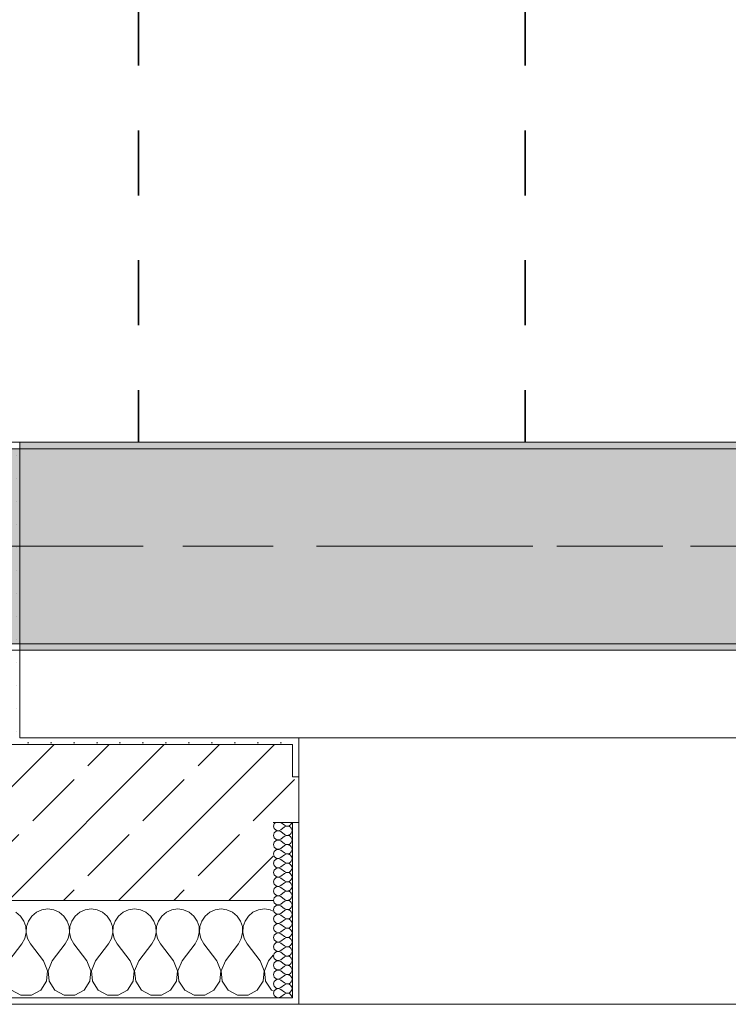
# Model space of a CAD drawing. Header units: metres. Extents: x -3.6 to 84.5, y -11 to 16.8.
# Tile 61 of 229: x 18.7 to 19.8, y -0.2 to 1.4. Entities that reach past the tile are written whole.
import ezdxf

# ---------------------------------------------------------------- set-up
doc = ezdxf.new("R2010")
doc.units = ezdxf.units.M
doc.header["$MEASUREMENT"] = 0
doc.linetypes.add('Achse', pattern=[0.2, 0.1, -0.05, 0, -0.05])
doc.linetypes.add('Strichlinie doppelt', pattern=[0.546806, 0.264583, -0.105833, 0.070556, -0.105833])
for name, color, linetype in [('155 - Bemaßung_ Beschriftung.Ausbau - Deckenelemente', 7, 'Continuous'), ('451 - Universal.Achsen Raster', 7, 'Continuous'), ('604 - Struktur.Wand Aussen', 7, 'Continuous'), ('607 - Struktur.Stütze', 7, 'Continuous'), ('608 - Struktur.Träger', 7, 'Continuous')]:
    doc.layers.add(name, color=color, linetype=linetype)
pattern_1 = [(45, (0, 0), (-0.01767767, 0.01767767), [0, -0.025])]
pattern_2 = [(0, (0, 0), (0, 0.08660254), [0, -0.05]), (0, (0.025, 0.0433), (0, 0.08660254), [0, -0.05])]
pattern_3 = [(45, (0, 0), (-0.08485281, 0.08485281), []), (45, (-0.04243, 0.04243), (-0.08485281, 0.08485281), [0.09, -0.03])]

# ---------------------------------------------------------------- blocks, each defined once
blk = doc.blocks.new('*X70')
at = {"layer": '604 - Struktur.Wand Aussen', "color": 7, "linetype": 'Continuous', "lineweight": 5}
for p, q in [((18.6913, -0.0192), (18.6842, -0.0133)), ((18.7158, -0.0133), (18.7087, -0.0192)), ((18.7242, -0.0096), (18.7158, -0.0133)), ((18.7333, -0.0083), (18.7242, -0.0096)), ((18.7424, -0.0096), (18.7333, -0.0083)), ((18.7509, -0.0133), (18.7424, -0.0096)), ((18.7579, -0.0192), (18.7509, -0.0133)), ((18.7825, -0.0133), (18.7754, -0.0192)), ((18.7909, -0.0096), (18.7825, -0.0133)), ((18.8, -0.0083), (18.7909, -0.0096)), ((18.8091, -0.0096), (18.8, -0.0083)), ((18.8175, -0.0133), (18.8091, -0.0096)), ((18.8246, -0.0192), (18.8175, -0.0133)), ((18.8491, -0.0133), (18.8421, -0.0192)), ((18.8576, -0.0096), (18.8491, -0.0133)), ((18.8667, -0.0083), (18.8576, -0.0096)), ((18.8758, -0.0096), (18.8667, -0.0083)), ((18.8842, -0.0133), (18.8758, -0.0096)), ((18.8913, -0.0192), (18.8842, -0.0133)), ((18.9158, -0.0133), (18.9087, -0.0192)), ((18.9242, -0.0096), (18.9158, -0.0133)), ((18.9333, -0.0083), (18.9242, -0.0096)), ((18.9424, -0.0096), (18.9333, -0.0083)), ((18.9509, -0.0133), (18.9424, -0.0096)), ((18.9579, -0.0192), (18.9509, -0.0133)), ((18.9825, -0.0133), (18.9754, -0.0192)), ((18.9909, -0.0096), (18.9825, -0.0133)), ((19, -0.0083), (18.9909, -0.0096)), ((19.0091, -0.0096), (19, -0.0083)), ((19.0175, -0.0133), (19.0091, -0.0096)), ((19.0246, -0.0192), (19.0175, -0.0133)), ((19.0491, -0.0133), (19.0421, -0.0192)), ((19.0576, -0.0096), (19.0491, -0.0133)), ((19.0667, -0.0083), (19.0576, -0.0096)), ((19.0758, -0.0096), (19.0667, -0.0083)), ((19.08, -0.0115), (19.0758, -0.0096)), ((18.6965, -0.0268), (18.6913, -0.0192)), ((18.6994, -0.0355), (18.6965, -0.0268)), ((18.7035, -0.0268), (18.7006, -0.0355)), ((18.7087, -0.0192), (18.7035, -0.0268)), ((18.7631, -0.0268), (18.7579, -0.0192)), ((18.7661, -0.0355), (18.7631, -0.0268)), ((18.7702, -0.0268), (18.7672, -0.0355)), ((18.7754, -0.0192), (18.7702, -0.0268)), ((18.8298, -0.0268), (18.8246, -0.0192)), ((18.8328, -0.0355), (18.8298, -0.0268)), ((18.8369, -0.0268), (18.8339, -0.0355)), ((18.8421, -0.0192), (18.8369, -0.0268)), ((18.8965, -0.0268), (18.8913, -0.0192)), ((18.8994, -0.0355), (18.8965, -0.0268)), ((18.9035, -0.0268), (18.9006, -0.0355)), ((18.9087, -0.0192), (18.9035, -0.0268)), ((18.9631, -0.0268), (18.9579, -0.0192)), ((18.9661, -0.0355), (18.9631, -0.0268)), ((18.9702, -0.0268), (18.9672, -0.0355)), ((18.9754, -0.0192), (18.9702, -0.0268)), ((19.0298, -0.0268), (19.0246, -0.0192)), ((19.0328, -0.0355), (19.0298, -0.0268)), ((19.0369, -0.0268), (19.0339, -0.0355)), ((19.0421, -0.0192), (19.0369, -0.0268)), ((18.6978, -0.0536), (18.6999, -0.0447)), ((18.6999, -0.0447), (18.6994, -0.0355)), ((18.7006, -0.0355), (18.7001, -0.0447)), ((18.7001, -0.0447), (18.7022, -0.0536)), ((18.7645, -0.0536), (18.7665, -0.0447)), ((18.7665, -0.0447), (18.7661, -0.0355)), ((18.7672, -0.0355), (18.7668, -0.0447)), ((18.7668, -0.0447), (18.7689, -0.0536)), ((18.8311, -0.0536), (18.8332, -0.0447)), ((18.8332, -0.0447), (18.8328, -0.0355)), ((18.8339, -0.0355), (18.8335, -0.0447)), ((18.8335, -0.0447), (18.8355, -0.0536)), ((18.8978, -0.0536), (18.8999, -0.0447)), ((18.8999, -0.0447), (18.8994, -0.0355)), ((18.9006, -0.0355), (18.9001, -0.0447)), ((18.9001, -0.0447), (18.9022, -0.0536)), ((18.9645, -0.0536), (18.9665, -0.0447)), ((18.9665, -0.0447), (18.9661, -0.0355)), ((18.9672, -0.0355), (18.9668, -0.0447)), ((18.9668, -0.0447), (18.9689, -0.0536)), ((19.0311, -0.0536), (19.0332, -0.0447)), ((19.0332, -0.0447), (19.0328, -0.0355)), ((19.0339, -0.0355), (19.0335, -0.0447)), ((19.0335, -0.0447), (19.0355, -0.0536)), ((18.6933, -0.0617), (18.6978, -0.0536)), ((18.7022, -0.0536), (18.7067, -0.0617)), ((18.76, -0.0617), (18.7645, -0.0536)), ((18.7689, -0.0536), (18.7733, -0.0617)), ((18.8267, -0.0617), (18.8311, -0.0536)), ((18.8355, -0.0536), (18.84, -0.0617)), ((18.8933, -0.0617), (18.8978, -0.0536)), ((18.9022, -0.0536), (18.9067, -0.0617)), ((18.96, -0.0617), (18.9645, -0.0536)), ((18.9689, -0.0536), (18.9733, -0.0617)), ((19.0267, -0.0617), (19.0311, -0.0536)), ((19.0355, -0.0536), (19.04, -0.0617)), ((18.6733, -0.0883), (18.6933, -0.0617)), ((18.7267, -0.0883), (18.7067, -0.0617)), ((18.74, -0.0883), (18.76, -0.0617)), ((18.7933, -0.0883), (18.7733, -0.0617)), ((18.8067, -0.0883), (18.8267, -0.0617)), ((18.86, -0.0883), (18.84, -0.0617)), ((18.8733, -0.0883), (18.8933, -0.0617)), ((18.9267, -0.0883), (18.9067, -0.0617)), ((18.94, -0.0883), (18.96, -0.0617)), ((18.9933, -0.0883), (18.9733, -0.0617)), ((19.0067, -0.0883), (19.0267, -0.0617)), ((19.06, -0.0883), (19.04, -0.0617)), ((18.733, -0.1033), (18.7267, -0.0883)), ((18.74, -0.0883), (18.7337, -0.1033)), ((18.7996, -0.1033), (18.7933, -0.0883)), ((18.8067, -0.0883), (18.8004, -0.1033)), ((18.8663, -0.1033), (18.86, -0.0883)), ((18.8733, -0.0883), (18.867, -0.1033)), ((18.933, -0.1033), (18.9267, -0.0883)), ((18.94, -0.0883), (18.9337, -0.1033)), ((18.9996, -0.1033), (18.9933, -0.0883)), ((19.0067, -0.0883), (19.0004, -0.1033)), ((19.0663, -0.1033), (19.06, -0.0883)), ((19.0733, -0.0883), (19.067, -0.1033)), ((19.0733, -0.0883), (19.08, -0.0794)), ((18.7314, -0.1195), (18.733, -0.1033)), ((18.7337, -0.1033), (18.7352, -0.1195)), ((18.7981, -0.1195), (18.7996, -0.1033)), ((18.8004, -0.1033), (18.8019, -0.1195)), ((18.8648, -0.1195), (18.8663, -0.1033)), ((18.867, -0.1033), (18.8686, -0.1195)), ((18.9314, -0.1195), (18.933, -0.1033)), ((18.9337, -0.1033), (18.9352, -0.1195)), ((18.9981, -0.1195), (18.9996, -0.1033)), ((19.0004, -0.1033), (19.0019, -0.1195)), ((19.0648, -0.1195), (19.0663, -0.1033)), ((19.067, -0.1033), (19.0686, -0.1195)), ((18.7224, -0.133), (18.7314, -0.1195)), ((18.7352, -0.1195), (18.7442, -0.133)), ((18.7891, -0.133), (18.7981, -0.1195)), ((18.8019, -0.1195), (18.8109, -0.133)), ((18.8558, -0.133), (18.8648, -0.1195)), ((18.8686, -0.1195), (18.8776, -0.133)), ((18.9224, -0.133), (18.9314, -0.1195)), ((18.9352, -0.1195), (18.9442, -0.133)), ((18.9891, -0.133), (18.9981, -0.1195)), ((19.0019, -0.1195), (19.0109, -0.133)), ((19.0558, -0.133), (19.0648, -0.1195)), ((19.0686, -0.1195), (19.0776, -0.133)), ((18.6776, -0.133), (18.6919, -0.1407)), ((18.7081, -0.1407), (18.7224, -0.133)), ((18.7442, -0.133), (18.7585, -0.1407)), ((18.7748, -0.1407), (18.7891, -0.133)), ((18.8109, -0.133), (18.8252, -0.1407)), ((18.8415, -0.1407), (18.8558, -0.133)), ((18.8776, -0.133), (18.8919, -0.1407)), ((18.9081, -0.1407), (18.9224, -0.133)), ((18.9442, -0.133), (18.9585, -0.1407)), ((18.9748, -0.1407), (18.9891, -0.133)), ((19.0109, -0.133), (19.0252, -0.1407)), ((19.0415, -0.1407), (19.0558, -0.133)), ((19.0776, -0.133), (19.08, -0.1343)), ((18.6919, -0.1407), (18.7081, -0.1407)), ((18.7585, -0.1407), (18.7748, -0.1407)), ((18.8252, -0.1407), (18.8415, -0.1407)), ((18.8919, -0.1407), (18.9081, -0.1407)), ((18.9585, -0.1407), (18.9748, -0.1407)), ((19.0252, -0.1407), (19.0415, -0.1407))]:
    blk.add_line(p, q, dxfattribs=at)
blk = doc.blocks.new('*X96')
at = {"layer": '604 - Struktur.Wand Aussen', "color": 7, "linetype": 'Continuous', "lineweight": 5}
for p, q in [((19.0818, 0.123), (19.0807, 0.1193)), ((19.0839, 0.125), (19.0818, 0.123)), ((19.0921, 0.125), (19.0979, 0.1207)), ((19.107, 0.1212), (19.1082, 0.1227)), ((19.1082, 0.1227), (19.109, 0.1245)), ((19.109, 0.1245), (19.1091, 0.125)), ((19.0807, 0.1193), (19.0818, 0.1155)), ((19.0818, 0.1088), (19.0807, 0.105)), ((19.0818, 0.1155), (19.0847, 0.1129)), ((19.0847, 0.1114), (19.0818, 0.1088)), ((19.0847, 0.1129), (19.0885, 0.1122)), ((19.0885, 0.1121), (19.0847, 0.1114)), ((19.0885, 0.1122), (19.0921, 0.1136)), ((19.0921, 0.1107), (19.0885, 0.1121)), ((19.0921, 0.1136), (19.0979, 0.1179)), ((19.0921, 0.1107), (19.0979, 0.1064)), ((19.0979, 0.1207), (19.0996, 0.1198)), ((19.0996, 0.1188), (19.0979, 0.1179)), ((19.0979, 0.1064), (19.0996, 0.1055)), ((19.0996, 0.1198), (19.1015, 0.1193)), ((19.1015, 0.1193), (19.0996, 0.1188)), ((19.1015, 0.1193), (19.1035, 0.1194)), ((19.1035, 0.1192), (19.1015, 0.1193)), ((19.1035, 0.1194), (19.1053, 0.12)), ((19.1053, 0.1185), (19.1035, 0.1192)), ((19.1053, 0.12), (19.107, 0.1212)), ((19.107, 0.1174), (19.1053, 0.1185)), ((19.1053, 0.1058), (19.107, 0.1069)), ((19.1082, 0.1159), (19.107, 0.1174)), ((19.107, 0.1069), (19.1082, 0.1084)), ((19.109, 0.1141), (19.1082, 0.1159)), ((19.1082, 0.1084), (19.109, 0.1102)), ((19.1093, 0.1121), (19.109, 0.1141)), ((19.109, 0.1102), (19.1093, 0.1121)), ((19.0807, 0.105), (19.0818, 0.1012)), ((19.0818, 0.0945), (19.0807, 0.0907)), ((19.0818, 0.1012), (19.0847, 0.0986)), ((19.0847, 0.0971), (19.0818, 0.0945)), ((19.0847, 0.0986), (19.0885, 0.0979)), ((19.0885, 0.0978), (19.0847, 0.0971)), ((19.0885, 0.0979), (19.0921, 0.0993)), ((19.0921, 0.0964), (19.0885, 0.0978)), ((19.0921, 0.0993), (19.0979, 0.1036)), ((19.0921, 0.0964), (19.0979, 0.0921)), ((19.0996, 0.1045), (19.0979, 0.1036)), ((19.0979, 0.0921), (19.0996, 0.0912)), ((19.0996, 0.1055), (19.1015, 0.105)), ((19.1015, 0.105), (19.0996, 0.1045)), ((19.0996, 0.0912), (19.1015, 0.0907)), ((19.1015, 0.105), (19.1035, 0.1051)), ((19.1035, 0.1049), (19.1015, 0.105)), ((19.1035, 0.1051), (19.1053, 0.1058)), ((19.1053, 0.1042), (19.1035, 0.1049)), ((19.1035, 0.0908), (19.1053, 0.0915)), ((19.107, 0.1031), (19.1053, 0.1042)), ((19.1053, 0.0915), (19.107, 0.0926)), ((19.1082, 0.1016), (19.107, 0.1031)), ((19.107, 0.0926), (19.1082, 0.0941)), ((19.109, 0.0998), (19.1082, 0.1016)), ((19.1082, 0.0941), (19.109, 0.0959)), ((19.1093, 0.0979), (19.109, 0.0998)), ((19.109, 0.0959), (19.1093, 0.0979)), ((19.0807, 0.0907), (19.0818, 0.087)), ((19.0818, 0.0802), (19.0807, 0.0764)), ((19.0807, 0.0764), (19.0818, 0.0727)), ((19.0818, 0.087), (19.0847, 0.0843)), ((19.0847, 0.0828), (19.0818, 0.0802)), ((19.0847, 0.0843), (19.0885, 0.0836)), ((19.0885, 0.0835), (19.0847, 0.0828)), ((19.0885, 0.0836), (19.0921, 0.085)), ((19.0921, 0.0821), (19.0885, 0.0835)), ((19.0921, 0.085), (19.0979, 0.0893)), ((19.0921, 0.0821), (19.0979, 0.0779)), ((19.0996, 0.0902), (19.0979, 0.0893)), ((19.0979, 0.0779), (19.0996, 0.0769)), ((19.0996, 0.076), (19.0979, 0.075)), ((19.1015, 0.0907), (19.0996, 0.0902)), ((19.0996, 0.0769), (19.1015, 0.0765)), ((19.1015, 0.0764), (19.0996, 0.076)), ((19.1015, 0.0907), (19.1035, 0.0908)), ((19.1035, 0.0906), (19.1015, 0.0907)), ((19.1015, 0.0765), (19.1035, 0.0766)), ((19.1035, 0.0763), (19.1015, 0.0764)), ((19.1053, 0.09), (19.1035, 0.0906)), ((19.1035, 0.0766), (19.1053, 0.0772)), ((19.1053, 0.0757), (19.1035, 0.0763)), ((19.107, 0.0888), (19.1053, 0.09)), ((19.1053, 0.0772), (19.107, 0.0783)), ((19.1082, 0.0873), (19.107, 0.0888)), ((19.107, 0.0783), (19.1082, 0.0798)), ((19.109, 0.0855), (19.1082, 0.0873)), ((19.1082, 0.0798), (19.109, 0.0816)), ((19.1093, 0.0836), (19.109, 0.0855)), ((19.109, 0.0816), (19.1093, 0.0836)), ((19.0818, 0.0659), (19.0807, 0.0621)), ((19.0807, 0.0621), (19.0818, 0.0584)), ((19.0818, 0.0727), (19.0847, 0.07)), ((19.0847, 0.0685), (19.0818, 0.0659)), ((19.0847, 0.07), (19.0885, 0.0693)), ((19.0885, 0.0693), (19.0847, 0.0685)), ((19.0885, 0.0693), (19.0921, 0.0707)), ((19.0921, 0.0679), (19.0885, 0.0693)), ((19.0921, 0.0707), (19.0979, 0.075)), ((19.0921, 0.0679), (19.0979, 0.0636)), ((19.0921, 0.0564), (19.0979, 0.0607)), ((19.0979, 0.0636), (19.0996, 0.0626)), ((19.0996, 0.0617), (19.0979, 0.0607)), ((19.0996, 0.0626), (19.1015, 0.0622)), ((19.1015, 0.0621), (19.0996, 0.0617)), ((19.1015, 0.0622), (19.1035, 0.0623)), ((19.1035, 0.062), (19.1015, 0.0621)), ((19.1035, 0.0623), (19.1053, 0.0629)), ((19.1053, 0.0614), (19.1035, 0.062)), ((19.107, 0.0746), (19.1053, 0.0757)), ((19.1053, 0.0629), (19.107, 0.064)), ((19.107, 0.0603), (19.1053, 0.0614)), ((19.1082, 0.073), (19.107, 0.0746)), ((19.107, 0.064), (19.1082, 0.0655)), ((19.109, 0.0712), (19.1082, 0.073)), ((19.1082, 0.0655), (19.109, 0.0673)), ((19.1093, 0.0693), (19.109, 0.0712)), ((19.109, 0.0673), (19.1093, 0.0693)), ((19.0818, 0.0516), (19.0807, 0.0479)), ((19.0807, 0.0479), (19.0818, 0.0441)), ((19.0818, 0.0584), (19.0847, 0.0558)), ((19.0847, 0.0542), (19.0818, 0.0516)), ((19.0847, 0.0558), (19.0885, 0.055)), ((19.0885, 0.055), (19.0847, 0.0542)), ((19.0885, 0.055), (19.0921, 0.0564)), ((19.0921, 0.0536), (19.0885, 0.055)), ((19.0921, 0.0536), (19.0979, 0.0493)), ((19.0921, 0.0421), (19.0979, 0.0464)), ((19.0979, 0.0493), (19.0996, 0.0483)), ((19.0996, 0.0474), (19.0979, 0.0464)), ((19.0996, 0.0483), (19.1015, 0.0479)), ((19.1015, 0.0478), (19.0996, 0.0474)), ((19.1015, 0.0479), (19.1035, 0.048)), ((19.1035, 0.0477), (19.1015, 0.0478)), ((19.1035, 0.048), (19.1053, 0.0486)), ((19.1053, 0.0471), (19.1035, 0.0477)), ((19.1053, 0.0486), (19.107, 0.0497)), ((19.107, 0.046), (19.1053, 0.0471)), ((19.1082, 0.0588), (19.107, 0.0603)), ((19.107, 0.0497), (19.1082, 0.0512)), ((19.1082, 0.0445), (19.107, 0.046)), ((19.109, 0.057), (19.1082, 0.0588)), ((19.1082, 0.0512), (19.109, 0.053)), ((19.1093, 0.055), (19.109, 0.057)), ((19.109, 0.053), (19.1093, 0.055)), ((19.0818, 0.0373), (19.0807, 0.0336)), ((19.0807, 0.0336), (19.0818, 0.0298)), ((19.0818, 0.0441), (19.0847, 0.0415)), ((19.0847, 0.04), (19.0818, 0.0373)), ((19.0847, 0.0415), (19.0885, 0.0407)), ((19.0885, 0.0407), (19.0847, 0.04)), ((19.0885, 0.0407), (19.0921, 0.0421)), ((19.0921, 0.0393), (19.0885, 0.0407)), ((19.0921, 0.0393), (19.0979, 0.035)), ((19.0921, 0.0279), (19.0979, 0.0321)), ((19.0979, 0.035), (19.0996, 0.034)), ((19.0996, 0.0331), (19.0979, 0.0321)), ((19.0996, 0.034), (19.1015, 0.0336)), ((19.1015, 0.0335), (19.0996, 0.0331)), ((19.1015, 0.0336), (19.1035, 0.0337)), ((19.1035, 0.0334), (19.1015, 0.0335)), ((19.1035, 0.0337), (19.1053, 0.0343)), ((19.1053, 0.0328), (19.1035, 0.0334)), ((19.1053, 0.0343), (19.107, 0.0354)), ((19.107, 0.0317), (19.1053, 0.0328)), ((19.107, 0.0354), (19.1082, 0.037)), ((19.1082, 0.0302), (19.107, 0.0317)), ((19.109, 0.0427), (19.1082, 0.0445)), ((19.1082, 0.037), (19.109, 0.0388)), ((19.1093, 0.0407), (19.109, 0.0427)), ((19.109, 0.0388), (19.1093, 0.0407)), ((19.0818, 0.023), (19.0807, 0.0193)), ((19.0807, 0.0193), (19.0818, 0.0155)), ((19.0818, 0.0298), (19.0847, 0.0272)), ((19.0847, 0.0257), (19.0818, 0.023)), ((19.0818, 0.0155), (19.0847, 0.0129)), ((19.0847, 0.0272), (19.0885, 0.0265)), ((19.0885, 0.0264), (19.0847, 0.0257)), ((19.0885, 0.0265), (19.0921, 0.0279)), ((19.0921, 0.025), (19.0885, 0.0264)), ((19.0921, 0.025), (19.0979, 0.0207)), ((19.0921, 0.0136), (19.0979, 0.0179)), ((19.0979, 0.0207), (19.0996, 0.0198)), ((19.0996, 0.0188), (19.0979, 0.0179)), ((19.0996, 0.0198), (19.1015, 0.0193)), ((19.1015, 0.0193), (19.0996, 0.0188)), ((19.1015, 0.0193), (19.1035, 0.0194)), ((19.1035, 0.0192), (19.1015, 0.0193)), ((19.1035, 0.0194), (19.1053, 0.02)), ((19.1053, 0.0185), (19.1035, 0.0192)), ((19.1053, 0.02), (19.107, 0.0212)), ((19.107, 0.0174), (19.1053, 0.0185)), ((19.107, 0.0212), (19.1082, 0.0227)), ((19.1082, 0.0159), (19.107, 0.0174)), ((19.109, 0.0284), (19.1082, 0.0302)), ((19.1082, 0.0227), (19.109, 0.0245)), ((19.109, 0.0141), (19.1082, 0.0159)), ((19.1093, 0.0264), (19.109, 0.0284)), ((19.109, 0.0245), (19.1093, 0.0264)), ((19.0818, 0.0088), (19.0807, 0.005)), ((19.0807, 0.005), (19.0818, 0.0012)), ((19.0847, 0.0114), (19.0818, 0.0088)), ((19.0818, 0.0012), (19.0847, -0.0014)), ((19.0847, 0.0129), (19.0885, 0.0122)), ((19.0885, 0.0121), (19.0847, 0.0114)), ((19.0885, 0.0122), (19.0921, 0.0136)), ((19.0921, 0.0107), (19.0885, 0.0121)), ((19.0921, 0.0107), (19.0979, 0.0064)), ((19.0921, -0.0007), (19.0979, 0.0036)), ((19.0979, 0.0064), (19.0996, 0.0055)), ((19.0996, 0.0045), (19.0979, 0.0036)), ((19.0996, 0.0055), (19.1015, 0.005)), ((19.1015, 0.005), (19.0996, 0.0045)), ((19.1015, 0.005), (19.1035, 0.0051)), ((19.1035, 0.0049), (19.1015, 0.005)), ((19.1035, 0.0051), (19.1053, 0.0058)), ((19.1053, 0.0042), (19.1035, 0.0049)), ((19.1053, 0.0058), (19.107, 0.0069)), ((19.107, 0.0031), (19.1053, 0.0042)), ((19.107, 0.0069), (19.1082, 0.0084)), ((19.1082, 0.0016), (19.107, 0.0031)), ((19.1082, 0.0084), (19.109, 0.0102)), ((19.109, -0.0002), (19.1082, 0.0016)), ((19.1093, 0.0121), (19.109, 0.0141)), ((19.109, 0.0102), (19.1093, 0.0121)), ((19.0818, -0.0055), (19.0807, -0.0093)), ((19.0807, -0.0093), (19.0818, -0.013)), ((19.0847, -0.0029), (19.0818, -0.0055)), ((19.0818, -0.013), (19.0847, -0.0157)), ((19.0847, -0.0014), (19.0885, -0.0021)), ((19.0885, -0.0022), (19.0847, -0.0029)), ((19.0885, -0.0021), (19.0921, -0.0007)), ((19.0921, -0.0036), (19.0885, -0.0022)), ((19.0885, -0.0164), (19.0921, -0.015)), ((19.0921, -0.0036), (19.0979, -0.0079)), ((19.0921, -0.015), (19.0979, -0.0107)), ((19.0979, -0.0079), (19.0996, -0.0088)), ((19.0996, -0.0098), (19.0979, -0.0107)), ((19.0996, -0.0088), (19.1015, -0.0093)), ((19.1015, -0.0093), (19.0996, -0.0098)), ((19.1015, -0.0093), (19.1035, -0.0092)), ((19.1035, -0.0094), (19.1015, -0.0093)), ((19.1035, -0.0092), (19.1053, -0.0085)), ((19.1053, -0.01), (19.1035, -0.0094)), ((19.1053, -0.0085), (19.107, -0.0074)), ((19.107, -0.0112), (19.1053, -0.01)), ((19.107, -0.0074), (19.1082, -0.0059)), ((19.1082, -0.0127), (19.107, -0.0112)), ((19.1082, -0.0059), (19.109, -0.0041)), ((19.109, -0.0145), (19.1082, -0.0127)), ((19.1093, -0.0021), (19.109, -0.0002)), ((19.109, -0.0041), (19.1093, -0.0021)), ((19.1093, -0.0164), (19.109, -0.0145)), ((19.0818, -0.0198), (19.0807, -0.0236)), ((19.0807, -0.0236), (19.0818, -0.0273)), ((19.0847, -0.0172), (19.0818, -0.0198)), ((19.0818, -0.0273), (19.0847, -0.03)), ((19.0847, -0.0157), (19.0885, -0.0164)), ((19.0885, -0.0165), (19.0847, -0.0172)), ((19.0847, -0.03), (19.0885, -0.0307)), ((19.0921, -0.0179), (19.0885, -0.0165)), ((19.0885, -0.0307), (19.0921, -0.0293)), ((19.0921, -0.0179), (19.0979, -0.0221)), ((19.0921, -0.0293), (19.0979, -0.025)), ((19.0979, -0.0221), (19.0996, -0.0231)), ((19.0996, -0.024), (19.0979, -0.025)), ((19.0996, -0.0231), (19.1015, -0.0235)), ((19.1015, -0.0236), (19.0996, -0.024)), ((19.1015, -0.0235), (19.1035, -0.0234)), ((19.1035, -0.0237), (19.1015, -0.0236)), ((19.1035, -0.0234), (19.1053, -0.0228)), ((19.1053, -0.0243), (19.1035, -0.0237)), ((19.1053, -0.0228), (19.107, -0.0217)), ((19.107, -0.0254), (19.1053, -0.0243)), ((19.107, -0.0217), (19.1082, -0.0202)), ((19.1082, -0.027), (19.107, -0.0254)), ((19.1082, -0.0202), (19.109, -0.0184)), ((19.109, -0.0288), (19.1082, -0.027)), ((19.109, -0.0184), (19.1093, -0.0164)), ((19.1093, -0.0307), (19.109, -0.0288)), ((19.0818, -0.0341), (19.0807, -0.0379)), ((19.0807, -0.0379), (19.0818, -0.0416)), ((19.0847, -0.0315), (19.0818, -0.0341)), ((19.0818, -0.0416), (19.0847, -0.0442)), ((19.0885, -0.0307), (19.0847, -0.0315)), ((19.0847, -0.0442), (19.0885, -0.045)), ((19.0885, -0.045), (19.0847, -0.0458)), ((19.0921, -0.0321), (19.0885, -0.0307)), ((19.0885, -0.045), (19.0921, -0.0436)), ((19.0921, -0.0464), (19.0885, -0.045)), ((19.0921, -0.0321), (19.0979, -0.0364)), ((19.0921, -0.0436), (19.0979, -0.0393)), ((19.0979, -0.0364), (19.0996, -0.0374)), ((19.0996, -0.0383), (19.0979, -0.0393)), ((19.0996, -0.0374), (19.1015, -0.0378)), ((19.1015, -0.0379), (19.0996, -0.0383)), ((19.1015, -0.0378), (19.1035, -0.0377)), ((19.1035, -0.038), (19.1015, -0.0379)), ((19.1035, -0.0377), (19.1053, -0.0371)), ((19.1053, -0.0386), (19.1035, -0.038)), ((19.1053, -0.0371), (19.107, -0.036)), ((19.107, -0.0397), (19.1053, -0.0386)), ((19.107, -0.036), (19.1082, -0.0345)), ((19.1082, -0.0412), (19.107, -0.0397)), ((19.1082, -0.0345), (19.109, -0.0327)), ((19.109, -0.043), (19.1082, -0.0412)), ((19.109, -0.0327), (19.1093, -0.0307)), ((19.1093, -0.045), (19.109, -0.043)), ((19.109, -0.047), (19.1093, -0.045)), ((19.0818, -0.0484), (19.0807, -0.0521)), ((19.0807, -0.0521), (19.0818, -0.0559)), ((19.0847, -0.0458), (19.0818, -0.0484)), ((19.0818, -0.0559), (19.0847, -0.0585)), ((19.0847, -0.06), (19.0818, -0.0627)), ((19.0847, -0.0585), (19.0885, -0.0593)), ((19.0885, -0.0593), (19.0847, -0.06)), ((19.0885, -0.0593), (19.0921, -0.0579)), ((19.0921, -0.0607), (19.0885, -0.0593)), ((19.0921, -0.0464), (19.0979, -0.0507)), ((19.0921, -0.0579), (19.0979, -0.0536)), ((19.0979, -0.0507), (19.0996, -0.0517)), ((19.0996, -0.0526), (19.0979, -0.0536)), ((19.0996, -0.0517), (19.1015, -0.0521)), ((19.1015, -0.0522), (19.0996, -0.0526)), ((19.1015, -0.0521), (19.1035, -0.052)), ((19.1035, -0.0523), (19.1015, -0.0522)), ((19.1035, -0.052), (19.1053, -0.0514)), ((19.1053, -0.0529), (19.1035, -0.0523)), ((19.1053, -0.0514), (19.107, -0.0503)), ((19.107, -0.054), (19.1053, -0.0529)), ((19.107, -0.0503), (19.1082, -0.0488)), ((19.1082, -0.0555), (19.107, -0.054)), ((19.1082, -0.0488), (19.109, -0.047)), ((19.109, -0.0573), (19.1082, -0.0555)), ((19.1093, -0.0593), (19.109, -0.0573)), ((19.109, -0.0612), (19.1093, -0.0593)), ((19.0818, -0.0627), (19.0807, -0.0664)), ((19.0807, -0.0664), (19.0818, -0.0702)), ((19.0818, -0.0702), (19.0847, -0.0728)), ((19.0847, -0.0743), (19.0818, -0.077)), ((19.0847, -0.0728), (19.0885, -0.0735)), ((19.0885, -0.0736), (19.0847, -0.0743)), ((19.0885, -0.0735), (19.0921, -0.0721)), ((19.0921, -0.075), (19.0885, -0.0736)), ((19.0921, -0.0607), (19.0979, -0.065)), ((19.0921, -0.0721), (19.0979, -0.0679)), ((19.0921, -0.075), (19.0979, -0.0793)), ((19.0979, -0.065), (19.0996, -0.066)), ((19.0996, -0.0669), (19.0979, -0.0679)), ((19.0996, -0.066), (19.1015, -0.0664)), ((19.1015, -0.0665), (19.0996, -0.0669)), ((19.1015, -0.0664), (19.1035, -0.0663)), ((19.1035, -0.0666), (19.1015, -0.0665)), ((19.1035, -0.0663), (19.1053, -0.0657)), ((19.1053, -0.0672), (19.1035, -0.0666)), ((19.1053, -0.0657), (19.107, -0.0646)), ((19.107, -0.0683), (19.1053, -0.0672)), ((19.107, -0.0646), (19.1082, -0.063)), ((19.1082, -0.0698), (19.107, -0.0683)), ((19.1082, -0.063), (19.109, -0.0612)), ((19.109, -0.0716), (19.1082, -0.0698)), ((19.1082, -0.0773), (19.109, -0.0755)), ((19.1093, -0.0736), (19.109, -0.0716)), ((19.109, -0.0755), (19.1093, -0.0736)), ((19.0818, -0.077), (19.0807, -0.0807)), ((19.0807, -0.0807), (19.0818, -0.0845)), ((19.0818, -0.0845), (19.0847, -0.0871)), ((19.0847, -0.0886), (19.0818, -0.0912)), ((19.0847, -0.0871), (19.0885, -0.0878)), ((19.0885, -0.0879), (19.0847, -0.0886)), ((19.0885, -0.0878), (19.0921, -0.0864)), ((19.0921, -0.0893), (19.0885, -0.0879)), ((19.0921, -0.0864), (19.0979, -0.0821)), ((19.0921, -0.0893), (19.0979, -0.0936)), ((19.0979, -0.0793), (19.0996, -0.0802)), ((19.0996, -0.0812), (19.0979, -0.0821)), ((19.0996, -0.0802), (19.1015, -0.0807)), ((19.1015, -0.0807), (19.0996, -0.0812)), ((19.1015, -0.0807), (19.1035, -0.0806)), ((19.1035, -0.0808), (19.1015, -0.0807)), ((19.1035, -0.0806), (19.1053, -0.08)), ((19.1053, -0.0815), (19.1035, -0.0808)), ((19.1053, -0.08), (19.107, -0.0788)), ((19.107, -0.0826), (19.1053, -0.0815)), ((19.107, -0.0788), (19.1082, -0.0773)), ((19.1082, -0.0841), (19.107, -0.0826)), ((19.109, -0.0859), (19.1082, -0.0841)), ((19.1082, -0.0916), (19.109, -0.0898)), ((19.1093, -0.0879), (19.109, -0.0859)), ((19.109, -0.0898), (19.1093, -0.0879)), ((19.0818, -0.0912), (19.0807, -0.095)), ((19.0807, -0.095), (19.0818, -0.0988)), ((19.0818, -0.1055), (19.0807, -0.1093)), ((19.0818, -0.0988), (19.0847, -0.1014)), ((19.0847, -0.1029), (19.0818, -0.1055)), ((19.0847, -0.1014), (19.0885, -0.1021)), ((19.0885, -0.1022), (19.0847, -0.1029)), ((19.0885, -0.1021), (19.0921, -0.1007)), ((19.0921, -0.1036), (19.0885, -0.1022)), ((19.0921, -0.1007), (19.0979, -0.0964)), ((19.0921, -0.1036), (19.0979, -0.1079)), ((19.0979, -0.0936), (19.0996, -0.0945)), ((19.0996, -0.0955), (19.0979, -0.0964)), ((19.0996, -0.0945), (19.1015, -0.095)), ((19.1015, -0.095), (19.0996, -0.0955)), ((19.1015, -0.095), (19.1035, -0.0949)), ((19.1035, -0.0951), (19.1015, -0.095)), ((19.1035, -0.0949), (19.1053, -0.0942)), ((19.1053, -0.0958), (19.1035, -0.0951)), ((19.1053, -0.0942), (19.107, -0.0931)), ((19.107, -0.0969), (19.1053, -0.0958)), ((19.107, -0.0931), (19.1082, -0.0916)), ((19.1082, -0.0984), (19.107, -0.0969)), ((19.107, -0.1074), (19.1082, -0.1059)), ((19.109, -0.1002), (19.1082, -0.0984)), ((19.1082, -0.1059), (19.109, -0.1041)), ((19.1093, -0.1021), (19.109, -0.1002)), ((19.109, -0.1041), (19.1093, -0.1021)), ((19.0807, -0.1093), (19.0818, -0.113)), ((19.0818, -0.1198), (19.0807, -0.1236)), ((19.0818, -0.113), (19.0847, -0.1157)), ((19.0847, -0.1172), (19.0818, -0.1198)), ((19.0847, -0.1157), (19.0885, -0.1164)), ((19.0885, -0.1165), (19.0847, -0.1172)), ((19.0885, -0.1164), (19.0921, -0.115)), ((19.0921, -0.1179), (19.0885, -0.1165)), ((19.0921, -0.115), (19.0979, -0.1107)), ((19.0921, -0.1179), (19.0979, -0.1221)), ((19.0979, -0.1079), (19.0996, -0.1088)), ((19.0996, -0.1098), (19.0979, -0.1107)), ((19.0996, -0.1088), (19.1015, -0.1093)), ((19.1015, -0.1093), (19.0996, -0.1098)), ((19.1015, -0.1093), (19.1035, -0.1092)), ((19.1035, -0.1094), (19.1015, -0.1093)), ((19.1035, -0.1092), (19.1053, -0.1085)), ((19.1053, -0.11), (19.1035, -0.1094)), ((19.1053, -0.1085), (19.107, -0.1074)), ((19.107, -0.1112), (19.1053, -0.11)), ((19.1082, -0.1127), (19.107, -0.1112)), ((19.107, -0.1217), (19.1082, -0.1202)), ((19.109, -0.1145), (19.1082, -0.1127)), ((19.1082, -0.1202), (19.109, -0.1184)), ((19.1093, -0.1164), (19.109, -0.1145)), ((19.109, -0.1184), (19.1093, -0.1164)), ((19.0807, -0.1236), (19.0818, -0.1273)), ((19.0818, -0.1341), (19.0807, -0.1379)), ((19.0818, -0.1273), (19.0847, -0.13)), ((19.0847, -0.1315), (19.0818, -0.1341)), ((19.0847, -0.13), (19.0885, -0.1307)), ((19.0885, -0.1307), (19.0847, -0.1315)), ((19.0885, -0.1307), (19.0921, -0.1293)), ((19.0921, -0.1321), (19.0885, -0.1307)), ((19.0921, -0.1293), (19.0979, -0.125)), ((19.0921, -0.1321), (19.0979, -0.1364)), ((19.0979, -0.1221), (19.0996, -0.1231)), ((19.0996, -0.124), (19.0979, -0.125)), ((19.0996, -0.1231), (19.1015, -0.1235)), ((19.1015, -0.1236), (19.0996, -0.124)), ((19.1015, -0.1235), (19.1035, -0.1234)), ((19.1035, -0.1237), (19.1015, -0.1236)), ((19.1035, -0.1234), (19.1053, -0.1228)), ((19.1053, -0.1243), (19.1035, -0.1237)), ((19.1053, -0.1228), (19.107, -0.1217)), ((19.107, -0.1254), (19.1053, -0.1243)), ((19.1053, -0.1371), (19.107, -0.136)), ((19.1082, -0.127), (19.107, -0.1254)), ((19.107, -0.136), (19.1082, -0.1345)), ((19.109, -0.1288), (19.1082, -0.127)), ((19.1082, -0.1345), (19.109, -0.1327)), ((19.1093, -0.1307), (19.109, -0.1288)), ((19.109, -0.1327), (19.1093, -0.1307)), ((19.0807, -0.1379), (19.0818, -0.1416)), ((19.0818, -0.1416), (19.0847, -0.1442)), ((19.0847, -0.1442), (19.0885, -0.145)), ((19.0885, -0.145), (19.0921, -0.1436)), ((19.0921, -0.1436), (19.0979, -0.1393)), ((19.0979, -0.1364), (19.0996, -0.1374)), ((19.0996, -0.1383), (19.0979, -0.1393)), ((19.0996, -0.1374), (19.1015, -0.1378)), ((19.1015, -0.1379), (19.0996, -0.1383)), ((19.1015, -0.1378), (19.1035, -0.1377)), ((19.1035, -0.138), (19.1015, -0.1379)), ((19.1035, -0.1377), (19.1053, -0.1371)), ((19.1053, -0.1386), (19.1035, -0.138)), ((19.107, -0.1397), (19.1053, -0.1386)), ((19.1082, -0.1412), (19.107, -0.1397)), ((19.109, -0.143), (19.1082, -0.1412)), ((19.1093, -0.145), (19.109, -0.143))]:
    blk.add_line(p, q, dxfattribs=at)

msp = doc.modelspace()

# ---------------------------------------------------------------- hatches: boundary and pattern name
at = {"layer": '604 - Struktur.Wand Aussen', "linetype": 'Continuous', "lineweight": 0, "true_color": 0x000000}
h = msp.add_hatch(dxfattribs=at)
h.set_pattern_fill('Beton__Stahlbeton_0001', color=18, style=0, pattern_type=2)
h.set_pattern_definition(pattern_3)
h.paths.add_polyline_path([(17.93, 0.195), (17.92, 0.195), (17.92, 0.125), (17.93, 0.125), (17.96, 0.125), (17.96, 0.005), (19.08, 0.005), (19.08, 0.125), (19.11, 0.125), (19.12, 0.125), (19.12, 0.195), (19.11, 0.195), (19.11, 0.245), (17.93, 0.245)])
h = msp.add_hatch(dxfattribs=at)
h.set_pattern_fill('Gips_0001', color=18, style=0, pattern_type=2)
h.set_pattern_definition(pattern_1)
h.paths.add_polyline_path([(18.69, 0.255), (18.69, 0.245), (19.11, 0.245), (19.11, 0.255)])
h = msp.add_hatch(dxfattribs=at)
h.set_pattern_fill('Gips_0001', color=18, style=0, pattern_type=2)
h.set_pattern_definition(pattern_1)
h.paths.add_polyline_path([(19.11, 0.255), (19.11, 0.195), (19.12, 0.195), (19.12, 0.255)])
h = msp.add_hatch(dxfattribs=at)
h.set_pattern_fill('Verputz_0001', color=18, style=0, pattern_type=2)
h.set_pattern_definition(pattern_2)
h.paths.add_polyline_path([(19.11, -0.155), (19.12, -0.155), (19.12, 0.125), (19.11, 0.125)])
h = msp.add_hatch(dxfattribs=at)
h.set_pattern_fill('Verputz_0001', color=18, style=0, pattern_type=2)
h.set_pattern_definition(pattern_2)
h.paths.add_polyline_path([(17.93, -0.155), (19.11, -0.155), (19.11, -0.145), (17.93, -0.145)])
at = {"layer": '607 - Struktur.Stütze', "linetype": 'Continuous', "lineweight": 0, "true_color": 0x000000}
h = msp.add_hatch(dxfattribs=at)
h.set_pattern_fill('Gips_0001', color=18, style=0, pattern_type=2)
h.set_pattern_definition(pattern_1)
h.paths.add_polyline_path([(18.69, 0.71), (18.61, 0.71), (18.61, 0.7), (18.68, 0.7), (18.68, 0.255), (18.69, 0.255)])
h = msp.add_hatch(dxfattribs=at)
h.set_pattern_fill('Gips_0001', color=18, style=0, pattern_type=2)
h.set_pattern_definition(pattern_1)
h.paths.add_polyline_path([(18.37, 0.255), (18.37, 0.245), (18.69, 0.245), (18.69, 0.255), (18.68, 0.255), (18.68, 0.25), (18.38, 0.25), (18.38, 0.255)])
at = {"layer": '608 - Struktur.Träger', "linetype": 'Continuous', "lineweight": 0, "true_color": 0x000000}
h = msp.add_hatch(dxfattribs=at)
h.set_pattern_fill('Beton__Stahlbeton_0001', color=18, style=0, pattern_type=2)
h.set_pattern_definition(pattern_3)
h.paths.add_polyline_path([(0.69, 0.7), (0.38, 0.7), (0.38, 0.4), (0.69, 0.4), (3.97, 0.4), (4.29, 0.4), (7.57, 0.4), (7.89, 0.4), (11.17, 0.4), (11.49, 0.4), (14.77, 0.4), (15.09, 0.4), (18.37, 0.4), (18.69, 0.4), (21.97, 0.4), (22.29, 0.4), (25.57, 0.4), (25.89, 0.4), (29.17, 0.4), (29.49, 0.4), (32.77, 0.4), (33.09, 0.4), (36.37, 0.4), (36.69, 0.4), (39.97, 0.4), (40.29, 0.4), (43.57, 0.4), (43.89, 0.4), (47.17, 0.4), (47.49, 0.4), (50.77, 0.4), (51.09, 0.4), (54.37, 0.4), (54.69, 0.4), (57.97, 0.4), (58.29, 0.4), (61.57, 0.4), (61.88, 0.4), (61.88, 0.7), (61.57, 0.7), (58.29, 0.7), (57.97, 0.7), (54.69, 0.7), (54.37, 0.7), (51.09, 0.7), (50.77, 0.7), (47.49, 0.7), (47.17, 0.7), (43.89, 0.7), (43.57, 0.7), (40.29, 0.7), (39.9, 0.7), (36.69, 0.7), (36.37, 0.7), (33.09, 0.7), (32.77, 0.7), (29.49, 0.7), (29.17, 0.7), (25.89, 0.7), (25.57, 0.7), (22.29, 0.7), (21.97, 0.7), (18.69, 0.7), (18.37, 0.7), (15.09, 0.7), (14.77, 0.7), (11.49, 0.7), (11.17, 0.7), (7.89, 0.7), (7.57, 0.7), (4.29, 0.7), (3.97, 0.7)])
h = msp.add_hatch(dxfattribs=at)
h.set_pattern_fill('Gips_0001', color=18, style=0, pattern_type=2)
h.set_pattern_definition(pattern_1)
h.paths.add_polyline_path([(21.97, 0.71), (18.69, 0.71), (18.69, 0.7), (21.97, 0.7)])
h = msp.add_hatch(dxfattribs=at)
h.set_pattern_fill('Gips_0001', color=18, style=0, pattern_type=2)
h.set_pattern_definition(pattern_1)
h.paths.add_polyline_path([(21.97, 0.4), (18.69, 0.4), (18.69, 0.39), (21.97, 0.39)])

# ---------------------------------------------------------------- linework, layer by layer
at = {"layer": '155 - Bemaßung_ Beschriftung.Ausbau - Deckenelemente', "color": 7, "linetype": 'Achse', "lineweight": 35}
for p, q in [((18.873, 5.19), (18.873, 0.71)), ((19.468, 5.19), (19.468, 0.71))]:
    msp.add_line(p, q, dxfattribs=at)
at = {"layer": '451 - Universal.Achsen Raster', "color": 160, "linetype": 'Strichlinie doppelt', "lineweight": 9, "true_color": 0x3232ff}
msp.add_line((64.935, 0.55), (-3.175, 0.55), dxfattribs=at)
at = {"layer": '604 - Struktur.Wand Aussen', "color": 7, "linetype": 'Continuous', "lineweight": 13}
for p, q in [((19.11, 0.245), (17.93, 0.245)), ((19.11, 0.245), (19.11, 0.195)), ((21.52, 0.255), (19.12, 0.255)), ((19.12, 0.125), (19.12, 0.195)), ((17.96, 0.005), (19.08, 0.005)), ((19.12, -0.155), (21.52, -0.155))]:
    msp.add_line(p, q, dxfattribs=at)
at = {"layer": '604 - Struktur.Wand Aussen', "color": 7, "linetype": 'Continuous', "lineweight": 5}
for p, q in [((19.11, 0.255), (19.12, 0.255)), ((19.12, 0.245), (19.12, 0.255)), ((19.12, 0.195), (19.12, 0.245)), ((19.11, 0.195), (19.12, 0.195)), ((19.08, 0.125), (19.11, 0.125)), ((19.11, 0.125), (19.11, -0.145)), ((19.11, 0.125), (19.12, 0.125)), ((19.11, -0.145), (19.11, 0.125)), ((19.12, 0.005), (19.12, 0.125)), ((19.12, -0.005), (19.12, 0.005)), ((19.12, -0.145), (19.12, -0.005)), ((17.96, -0.145), (19.08, -0.145)), ((19.08, -0.145), (19.11, -0.145)), ((19.12, -0.155), (19.12, -0.145)), ((19.11, -0.155), (19.12, -0.155))]:
    msp.add_line(p, q, dxfattribs=at)
at = {"layer": '604 - Struktur.Wand Aussen', "color": 7, "linetype": 'Continuous', "lineweight": 5, "flags": 128}
for points in [[(19.11, 0.255), (18.69, 0.255)], [(17.93, -0.155), (19.11, -0.155)]]:
    msp.add_lwpolyline(points, dxfattribs=at)
at = {"layer": '607 - Struktur.Stütze', "color": 7, "linetype": 'Continuous', "lineweight": 5, "flags": 128}
msp.add_lwpolyline([(18.69, 0.255), (18.69, 0.71), (18.61, 0.71)], dxfattribs=at)
at = {"layer": '608 - Struktur.Träger', "color": 7, "linetype": 'Continuous', "lineweight": 13}
for p, q in [((0.38, 0.71), (61.88, 0.71)), ((18.69, 0.7), (18.37, 0.7)), ((21.97, 0.7), (18.69, 0.7)), ((0.38, 0.39), (61.88, 0.39))]:
    msp.add_line(p, q, dxfattribs=at)
at = {"layer": '608 - Struktur.Träger', "color": 7, "linetype": 'Continuous', "lineweight": 5}
for p, q in [((18.69, 0.71), (18.69, 0.7)), ((21.97, 0.71), (18.69, 0.71)), ((18.69, 0.4), (18.69, 0.39)), ((21.97, 0.39), (18.69, 0.39))]:
    msp.add_line(p, q, dxfattribs=at)
at = {"layer": '608 - Struktur.Träger', "color": 7, "linetype": 'Achse', "lineweight": 9}
msp.add_line((0.38, 0.55), (61.88, 0.55), dxfattribs=at)
at = {"layer": '608 - Struktur.Träger', "color": 7, "linetype": 'Continuous', "lineweight": 13, "flags": 128}
msp.add_lwpolyline([(47.49, 0.4), (47.17, 0.4), (43.89, 0.4), (43.57, 0.4), (40.29, 0.4), (39.97, 0.4), (36.69, 0.4), (36.37, 0.4), (33.09, 0.4), (32.77, 0.4), (29.49, 0.4), (29.17, 0.4), (25.89, 0.4), (25.57, 0.4), (22.29, 0.4), (21.97, 0.4), (18.69, 0.4), (18.37, 0.4), (15.09, 0.4), (14.77, 0.4), (11.49, 0.4)], dxfattribs=at)

# ---------------------------------------------------------------- block references
at = {"layer": '604 - Struktur.Wand Aussen', "color": 7, "lineweight": 18}
for name in ['*X96', '*X70']:
    msp.add_blockref(name, (0, 0), dxfattribs=at)

doc.saveas('drawing.dxf')
